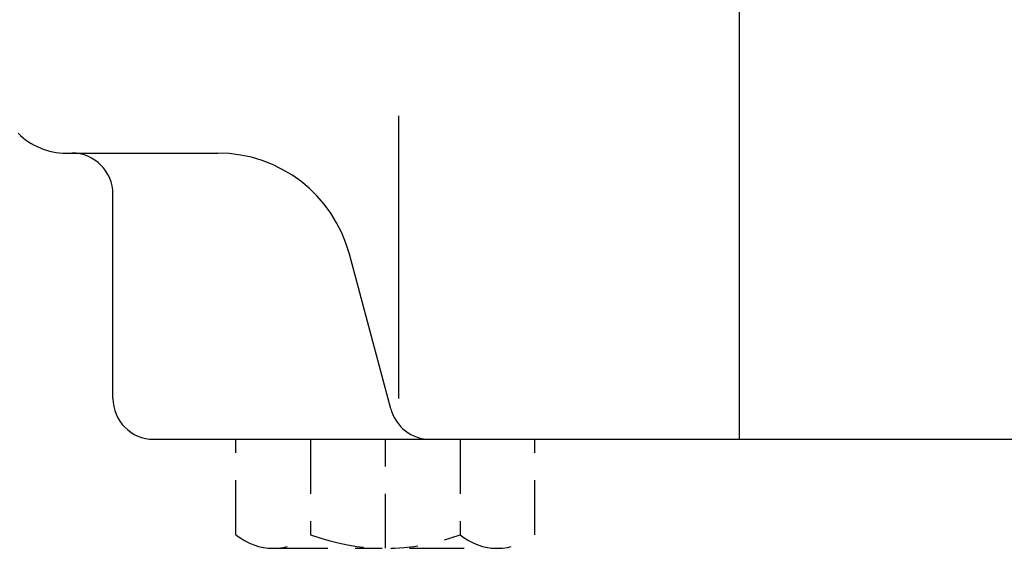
# Model space of a CAD drawing. Extents: x 34439 to 126910, y -74890 to 17912.
# Tile 160 of 256: x 121887.12 to 121890.74, y -48996.44 to -48994.5. Entities that reach past the tile are written whole.
import ezdxf

# ---------------------------------------------------------------- set-up
doc = ezdxf.new("R2010")
doc.units = 0
doc.header["$MEASUREMENT"] = 0
doc.linetypes.add('DASHDOT', pattern=[8.5, 4, -2, 0.5, -2])
doc.layers.add('gaz', color=1, linetype='Continuous', lineweight=30)
for name, color, linetype in [('LC-002-002-----0', 2, 'DASHDOT'), ('LC-007-002-----0', 1, 'Continuous'), ('LC-009-002-----0', 1, 'Continuous'), ('LC-010-002-----0', 1, 'Continuous')]:
    doc.layers.add(name, color=color, linetype=linetype)

# ---------------------------------------------------------------- blocks, each defined once
blk = doc.blocks.new('kdk dn40 pn50')
at = {"layer": 'LC-002-002-----0', "color": 1}
for p, q in [((-15.47, -78), (-15.47, -71)), ((-9.985, -71), (-9.985, -78)), ((0.985, -71), (0.985, -78)), ((6.47, -78), (6.47, -71)), ((-12.727, -79), (3.727, -79))]:
    blk.add_line(p, q, dxfattribs=at)
for centre, radius, start, end in [((-12.727, -74.74), 4.26, 229.93201, 310.06799), ((-4.5, -63.458), 15.542, 249.33452, 290.66548), ((3.727, -74.74), 4.26, 229.93201, 310.06799)]:
    blk.add_arc(centre, radius, start, end, dxfattribs=at)
at = {"layer": 'LC-007-002-----0'}
for p, q in [((21.5, -71), (21.5, 0)), ((-3.5, -68), (-3.5, -47.259)), ((-27.929, -50), (-16.8, -50)), ((-24.5, -68), (-24.5, -53)), ((-21.5, -71), (42.5, -71))]:
    blk.add_line(p, q, dxfattribs=at)
for centre, radius, start, end in [((-27.929, -45), 5, 225, 270), ((-27.5, -53), 3, 0, 90), ((-21.5, -68), 3, 180, 270)]:
    blk.add_arc(centre, radius, start, end, dxfattribs=at)
at = {"layer": 'LC-009-002-----0'}
blk.add_line((-4.096, -68.776), (-7.141, -57.412), dxfattribs=at)
for centre, radius, start, end in [((-16.8, -60), 10, 15, 90), ((-1.198, -68), 3, 195, 270)]:
    blk.add_arc(centre, radius, start, end, dxfattribs=at)
at = {"layer": 'LC-010-002-----0', "color": 2, "linetype": 'DASHDOT'}
blk.add_line((-4.5, -79), (-4.5, -71), dxfattribs=at)

msp = doc.modelspace()

# ---------------------------------------------------------------- block references
at = {"layer": 'gaz', "linetype": 'Continuous', "xscale": 0.05, "yscale": 0.05}
msp.add_blockref('kdk dn40 pn50', (121888.6891, -48992.4868), dxfattribs=at)

doc.saveas('drawing.dxf')
